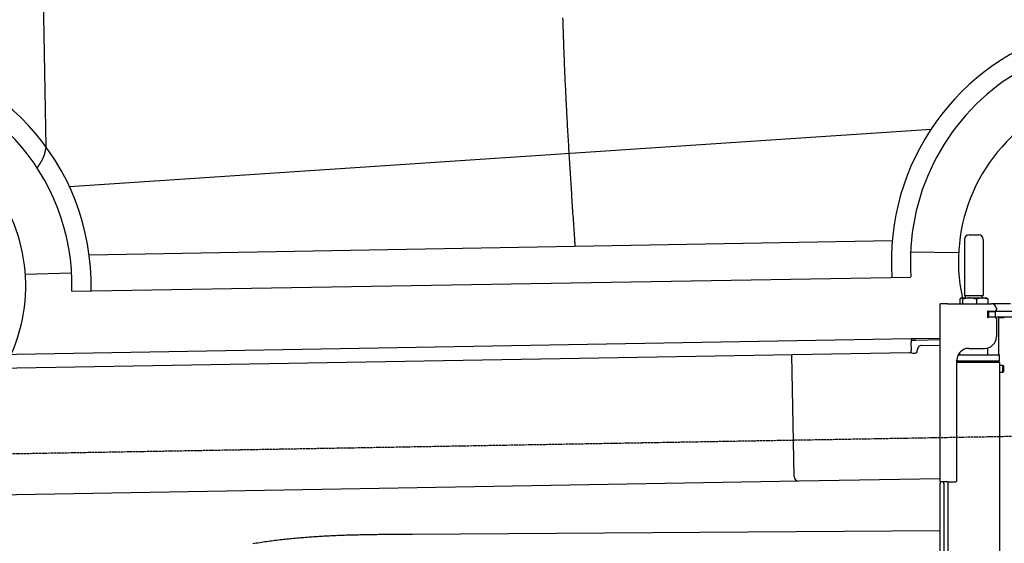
# Model space of a CAD drawing. Extents: x 562 to 7231, y 5317 to 13126.
# Tile 42 of 74: x 2484 to 4585, y 10192 to 11309. Entities that reach past the tile are written whole.
import ezdxf

# ---------------------------------------------------------------- set-up
doc = ezdxf.new("R2010")
doc.units = 0
doc.linetypes.add('GEN3', pattern=[6.25, 5, -1.25])
doc.layers.get('0').update_dxf_attribs({"linetype": 'CONTINUOUS'})
doc.layers.add('3', color=6, linetype='GEN3')
doc.layers.add('CAR', color=10, linetype='CONTINUOUS')

msp = doc.modelspace()

# ---------------------------------------------------------------- linework, layer by layer
for p, q in [((4499.567, 10839.979), (4499.567, 10719.979)), ((4509.567, 10849.979), (4529.567, 10849.979)), ((4539.567, 10839.979), (4539.567, 10719.979)), ((4489.65, 10712.523), (4489.65, 10702.479)), ((4492.067, 10714.979), (4491.606, 10714.713)), ((4492.52, 10714.979), (4492.067, 10714.979)), ((4510.348, 10714.979), (4492.52, 10714.979)), ((4495.389, 10712.523), (4495.389, 10702.479)), ((4499.567, 10719.979), (4539.567, 10719.979)), ((4501.567, 10714.979), (4501.567, 10719.979)), ((4537.395, 10714.979), (4510.348, 10714.979)), ((4525.306, 10712.523), (4525.306, 10702.479)), ((4547.067, 10714.979), (4537.395, 10714.979)), ((4537.567, 10714.979), (4537.567, 10719.979)), ((4547.067, 10714.979), (4547.527, 10714.713)), ((4549.483, 10712.523), (4549.483, 10702.479)), ((4447.567, 10322.479), (4447.567, 10702.479)), ((4463.567, 10702.479), (4447.567, 10702.479)), ((4447.567, 10322.479), (4447.567, 10702.479)), ((4463.567, 10702.479), (4557.567, 10702.479)), ((4597.567, 10702.479), (4557.567, 10702.479)), ((4567.567, 10692.479), (4567.567, 10689.479)), ((4548.681, 10673.979), (4548.567, 10673.979)), ((4550.567, 10673.979), (4548.681, 10673.979)), ((4550.567, 10685.979), (4548.701, 10685.979)), ((4549.567, 10676.625), (4549.567, 10683.833)), ((4550.567, 10685.979), (4551.567, 10685.979)), ((4550.567, 10685.979), (4550.567, 10673.979)), ((4551.567, 10673.979), (4550.567, 10673.979)), ((4564.567, 10685.979), (4551.567, 10685.979)), ((4552.212, 10673.979), (4551.567, 10673.979)), ((4552.212, 10686.479), (4564.567, 10686.479)), ((4564.567, 10673.979), (4552.212, 10673.979)), ((4564.567, 10685.979), (4565.567, 10685.979)), ((4565.567, 10673.979), (4564.567, 10673.979)), ((4567.737, 10685.979), (4565.567, 10685.979)), ((4565.567, 10673.979), (4565.567, 10685.979)), ((4565.567, 10673.979), (4567.737, 10673.979)), ((4567.567, 10670.979), (4567.567, 10632.479)), ((4603.396, 10685.979), (4567.737, 10685.979)), ((4603.396, 10673.979), (4567.737, 10673.979)), ((4572.567, 10593.897), (4572.567, 10672.479)), ((4584.567, 10672.479), (4572.567, 10672.479)), ((1732.775, 10582.073), (4386.088, 10628.386)), ((4386.088, 10628.386), (4396.086, 10628.561)), ((4386.088, 10628.386), (4386.228, 10620.388)), ((4396.086, 10628.561), (4445.887, 10629.43)), ((4396.156, 10624.561), (4386.158, 10624.387)), ((4386.524, 10603.39), (4386.228, 10620.388)), ((4447.567, 10625.459), (4396.156, 10624.561)), ((4408.846, 10613.781), (4447.567, 10614.457)), ((4508.567, 10607.479), (4542.567, 10607.479)), ((4549.567, 10593.933), (4549.589, 10608.486)), ((4381.612, 10598.304), (1732.775, 10552.068)), ((4136.188, 10333.98), (4131.65, 10593.941)), ((4389.129, 10597.435), (4394.128, 10597.522)), ((4399.04, 10602.608), (4399.022, 10603.608)), ((4486.395, 10594.03), (4574.567, 10593.894)), ((4489.567, 10594.025), (4489.574, 10598.736)), ((4574.546, 10580.626), (4574.567, 10593.894)), ((4483.567, 10325.479), (4483.567, 10582.479)), ((4483.567, 10325.479), (4483.567, 10582.479)), ((4483.567, 10580.767), (4574.546, 10580.626)), ((4483.567, 10579.035), (4571.543, 10578.899)), ((4571.543, 10578.899), (4483.567, 10579.035)), ((4574.541, 10577.162), (4483.567, 10577.303)), ((4571.543, 10578.899), (4574.546, 10580.626)), ((4571.543, 10578.899), (4574.541, 10577.162)), ((4572.567, 10578.306), (4572.567, 10579.488)), ((4574.541, 10577.162), (4574.532, 10571.394)), ((4574.532, 10571.394), (4581.532, 10571.383)), ((4581.509, 10556.384), (4581.532, 10571.383)), ((4582.53, 10570.382), (4581.532, 10571.383)), ((4582.53, 10570.382), (4582.51, 10557.382)), ((4574.509, 10556.394), (4571.788, 8191.896)), ((4574.509, 10556.394), (4581.509, 10556.384)), ((4582.51, 10557.382), (4581.509, 10556.384)), ((4146.361, 10324.156), (1732.775, 10282.027)), ((4447.567, 10329.414), (4146.361, 10324.156)), ((4447.567, 10322.479), (4447.567, 10319.479)), ((4463.567, 10322.479), (4447.567, 10322.479)), ((4447.567, 10322.479), (4447.567, 10319.479)), ((4463.567, 10322.479), (4447.567, 10322.479)), ((4447.567, 8072.479), (4447.567, 10319.479)), ((4455.567, 10319.479), (4455.567, 10322.479)), ((4455.567, 10319.479), (4455.567, 10322.479)), ((4455.567, 10319.479), (4455.567, 8072.479)), ((4464.148, 10322.479), (4461.788, 8192.066)), ((4463.567, 10322.479), (4480.567, 10322.479)), ((4463.567, 10322.479), (4480.567, 10322.479))]:
    msp.add_line(p, q)
for points in [[(4492.52, 10715, 0), (4492.49, 10715, 0), (4492.46, 10715, 0), (4492.43, 10715, 0), (4492.4, 10715, 0), (4492.37, 10715, 0), (4492.35, 10715, 0), (4492.32, 10715, 0), (4492.29, 10715, 0), (4492.26, 10715, 0), (4492.23, 10715, 0), (4492.2, 10714.9, 0), (4492.17, 10714.9, 0), (4492.14, 10714.9, 0), (4492.11, 10714.9, 0), (4492.08, 10714.9, 0), (4492.06, 10714.9, 0), (4492.03, 10714.9, 0), (4492, 10714.9, 0), (4491.97, 10714.9, 0), (4491.94, 10714.9, 0), (4491.91, 10714.9, 0), (4491.88, 10714.8, 0), (4491.85, 10714.8, 0), (4491.82, 10714.8, 0), (4491.8, 10714.8, 0), (4491.77, 10714.8, 0), (4491.74, 10714.8, 0), (4491.71, 10714.8, 0), (4491.68, 10714.8, 0), (4491.65, 10714.7, 0), (4491.62, 10714.7, 0), (4491.59, 10714.7, 0), (4491.56, 10714.7, 0), (4491.53, 10714.7, 0), (4491.5, 10714.7, 0), (4491.48, 10714.6, 0), (4491.45, 10714.6, 0), (4491.42, 10714.6, 0), (4491.39, 10714.6, 0), (4491.36, 10714.6, 0), (4491.33, 10714.5, 0), (4491.3, 10714.5, 0), (4491.27, 10714.5, 0), (4491.24, 10714.5, 0), (4491.21, 10714.4, 0), (4491.18, 10714.4, 0), (4491.15, 10714.4, 0), (4491.12, 10714.4, 0), (4491.09, 10714.3, 0), (4491.06, 10714.3, 0), (4491.03, 10714.3, 0), (4491, 10714.3, 0), (4490.97, 10714.2, 0), (4490.94, 10714.2, 0), (4490.91, 10714.2, 0), (4490.88, 10714.1, 0), (4490.85, 10714.1, 0), (4490.82, 10714.1, 0), (4490.79, 10714, 0), (4490.76, 10714, 0), (4490.73, 10714, 0), (4490.7, 10714, 0), (4490.67, 10713.9, 0), (4490.64, 10713.9, 0), (4490.61, 10713.8, 0), (4490.58, 10713.8, 0), (4490.55, 10713.8, 0), (4490.52, 10713.7, 0), (4490.49, 10713.7, 0), (4490.46, 10713.7, 0), (4490.42, 10713.6, 0), (4490.39, 10713.6, 0), (4490.36, 10713.5, 0), (4490.33, 10713.5, 0), (4490.3, 10713.5, 0), (4490.27, 10713.4, 0), (4490.24, 10713.4, 0), (4490.2, 10713.3, 0), (4490.17, 10713.3, 0), (4490.14, 10713.3, 0), (4490.11, 10713.2, 0), (4490.08, 10713.2, 0), (4490.04, 10713.1, 0), (4490.01, 10713.1, 0), (4489.98, 10713, 0), (4489.95, 10713, 0), (4489.91, 10712.9, 0), (4489.88, 10712.9, 0), (4489.85, 10712.8, 0), (4489.82, 10712.8, 0), (4489.78, 10712.7, 0), (4489.75, 10712.7, 0), (4489.72, 10712.6, 0), (4489.68, 10712.6, 0), (4489.65, 10712.5, 0)], [(4495.39, 10712.5, 0), (4495.36, 10712.6, 0), (4495.32, 10712.6, 0), (4495.29, 10712.7, 0), (4495.26, 10712.7, 0), (4495.22, 10712.8, 0), (4495.19, 10712.8, 0), (4495.16, 10712.9, 0), (4495.12, 10712.9, 0), (4495.09, 10713, 0), (4495.06, 10713, 0), (4495.03, 10713.1, 0), (4494.99, 10713.1, 0), (4494.96, 10713.2, 0), (4494.93, 10713.2, 0), (4494.9, 10713.3, 0), (4494.87, 10713.3, 0), (4494.83, 10713.3, 0), (4494.8, 10713.4, 0), (4494.77, 10713.4, 0), (4494.74, 10713.5, 0), (4494.71, 10713.5, 0), (4494.68, 10713.5, 0), (4494.65, 10713.6, 0), (4494.61, 10713.6, 0), (4494.58, 10713.7, 0), (4494.55, 10713.7, 0), (4494.52, 10713.7, 0), (4494.49, 10713.8, 0), (4494.46, 10713.8, 0), (4494.43, 10713.8, 0), (4494.4, 10713.9, 0), (4494.37, 10713.9, 0), (4494.34, 10714, 0), (4494.31, 10714, 0), (4494.28, 10714, 0), (4494.25, 10714, 0), (4494.22, 10714.1, 0), (4494.19, 10714.1, 0), (4494.16, 10714.1, 0), (4494.13, 10714.2, 0), (4494.1, 10714.2, 0), (4494.07, 10714.2, 0), (4494.04, 10714.3, 0), (4494.01, 10714.3, 0), (4493.98, 10714.3, 0), (4493.95, 10714.3, 0), (4493.92, 10714.4, 0), (4493.89, 10714.4, 0), (4493.86, 10714.4, 0), (4493.83, 10714.4, 0), (4493.8, 10714.5, 0), (4493.77, 10714.5, 0), (4493.74, 10714.5, 0), (4493.71, 10714.5, 0), (4493.68, 10714.6, 0), (4493.65, 10714.6, 0), (4493.62, 10714.6, 0), (4493.59, 10714.6, 0), (4493.56, 10714.6, 0), (4493.53, 10714.7, 0), (4493.51, 10714.7, 0), (4493.48, 10714.7, 0), (4493.45, 10714.7, 0), (4493.42, 10714.7, 0), (4493.39, 10714.7, 0), (4493.36, 10714.8, 0), (4493.33, 10714.8, 0), (4493.3, 10714.8, 0), (4493.27, 10714.8, 0), (4493.24, 10714.8, 0), (4493.21, 10714.8, 0), (4493.19, 10714.8, 0), (4493.16, 10714.8, 0), (4493.13, 10714.9, 0), (4493.1, 10714.9, 0), (4493.07, 10714.9, 0), (4493.04, 10714.9, 0), (4493.01, 10714.9, 0), (4492.98, 10714.9, 0), (4492.95, 10714.9, 0), (4492.93, 10714.9, 0), (4492.9, 10714.9, 0), (4492.87, 10714.9, 0), (4492.84, 10714.9, 0), (4492.81, 10715, 0), (4492.78, 10715, 0), (4492.75, 10715, 0), (4492.72, 10715, 0), (4492.69, 10715, 0), (4492.66, 10715, 0), (4492.64, 10715, 0), (4492.61, 10715, 0), (4492.58, 10715, 0), (4492.55, 10715, 0), (4492.52, 10715, 0)], [(4510.35, 10715, 0), (4510.2, 10715, 0), (4510.04, 10715, 0), (4509.89, 10715, 0), (4509.74, 10715, 0), (4509.59, 10715, 0), (4509.44, 10715, 0), (4509.29, 10715, 0), (4509.14, 10715, 0), (4508.99, 10715, 0), (4508.84, 10715, 0), (4508.68, 10714.9, 0), (4508.53, 10714.9, 0), (4508.38, 10714.9, 0), (4508.23, 10714.9, 0), (4508.08, 10714.9, 0), (4507.93, 10714.9, 0), (4507.78, 10714.9, 0), (4507.63, 10714.9, 0), (4507.48, 10714.9, 0), (4507.33, 10714.9, 0), (4507.18, 10714.9, 0), (4507.03, 10714.8, 0), (4506.87, 10714.8, 0), (4506.72, 10714.8, 0), (4506.57, 10714.8, 0), (4506.42, 10714.8, 0), (4506.27, 10714.8, 0), (4506.12, 10714.8, 0), (4505.97, 10714.8, 0), (4505.82, 10714.7, 0), (4505.66, 10714.7, 0), (4505.51, 10714.7, 0), (4505.36, 10714.7, 0), (4505.21, 10714.7, 0), (4505.06, 10714.7, 0), (4504.91, 10714.6, 0), (4504.75, 10714.6, 0), (4504.6, 10714.6, 0), (4504.45, 10714.6, 0), (4504.29, 10714.6, 0), (4504.14, 10714.5, 0), (4503.99, 10714.5, 0), (4503.84, 10714.5, 0), (4503.68, 10714.5, 0), (4503.53, 10714.4, 0), (4503.37, 10714.4, 0), (4503.22, 10714.4, 0), (4503.06, 10714.4, 0), (4502.91, 10714.3, 0), (4502.75, 10714.3, 0), (4502.6, 10714.3, 0), (4502.44, 10714.3, 0), (4502.29, 10714.2, 0), (4502.13, 10714.2, 0), (4501.98, 10714.2, 0), (4501.82, 10714.1, 0), (4501.66, 10714.1, 0), (4501.5, 10714.1, 0), (4501.35, 10714, 0), (4501.19, 10714, 0), (4501.03, 10714, 0), (4500.87, 10714, 0), (4500.71, 10713.9, 0), (4500.55, 10713.9, 0), (4500.39, 10713.8, 0), (4500.23, 10713.8, 0), (4500.07, 10713.8, 0), (4499.91, 10713.7, 0), (4499.75, 10713.7, 0), (4499.59, 10713.7, 0), (4499.43, 10713.6, 0), (4499.27, 10713.6, 0), (4499.1, 10713.5, 0), (4498.94, 10713.5, 0), (4498.78, 10713.5, 0), (4498.61, 10713.4, 0), (4498.45, 10713.4, 0), (4498.28, 10713.3, 0), (4498.12, 10713.3, 0), (4497.95, 10713.3, 0), (4497.78, 10713.2, 0), (4497.62, 10713.2, 0), (4497.45, 10713.1, 0), (4497.28, 10713.1, 0), (4497.11, 10713, 0), (4496.94, 10713, 0), (4496.77, 10712.9, 0), (4496.6, 10712.9, 0), (4496.43, 10712.8, 0), (4496.26, 10712.8, 0), (4496.08, 10712.7, 0), (4495.91, 10712.7, 0), (4495.74, 10712.6, 0), (4495.56, 10712.6, 0), (4495.39, 10712.5, 0)], [(4525.31, 10712.5, 0), (4525.13, 10712.6, 0), (4524.96, 10712.6, 0), (4524.78, 10712.7, 0), (4524.61, 10712.7, 0), (4524.44, 10712.8, 0), (4524.27, 10712.8, 0), (4524.1, 10712.9, 0), (4523.92, 10712.9, 0), (4523.75, 10713, 0), (4523.59, 10713, 0), (4523.42, 10713.1, 0), (4523.25, 10713.1, 0), (4523.08, 10713.2, 0), (4522.91, 10713.2, 0), (4522.75, 10713.3, 0), (4522.58, 10713.3, 0), (4522.41, 10713.3, 0), (4522.25, 10713.4, 0), (4522.08, 10713.4, 0), (4521.92, 10713.5, 0), (4521.76, 10713.5, 0), (4521.59, 10713.5, 0), (4521.43, 10713.6, 0), (4521.27, 10713.6, 0), (4521.11, 10713.7, 0), (4520.94, 10713.7, 0), (4520.78, 10713.7, 0), (4520.62, 10713.8, 0), (4520.46, 10713.8, 0), (4520.3, 10713.8, 0), (4520.14, 10713.9, 0), (4519.98, 10713.9, 0), (4519.82, 10714, 0), (4519.66, 10714, 0), (4519.51, 10714, 0), (4519.35, 10714, 0), (4519.19, 10714.1, 0), (4519.03, 10714.1, 0), (4518.88, 10714.1, 0), (4518.72, 10714.2, 0), (4518.56, 10714.2, 0), (4518.41, 10714.2, 0), (4518.25, 10714.3, 0), (4518.1, 10714.3, 0), (4517.94, 10714.3, 0), (4517.79, 10714.3, 0), (4517.63, 10714.4, 0), (4517.48, 10714.4, 0), (4517.32, 10714.4, 0), (4517.17, 10714.4, 0), (4517.01, 10714.5, 0), (4516.86, 10714.5, 0), (4516.71, 10714.5, 0), (4516.55, 10714.5, 0), (4516.4, 10714.6, 0), (4516.25, 10714.6, 0), (4516.1, 10714.6, 0), (4515.94, 10714.6, 0), (4515.79, 10714.6, 0), (4515.64, 10714.7, 0), (4515.49, 10714.7, 0), (4515.33, 10714.7, 0), (4515.18, 10714.7, 0), (4515.03, 10714.7, 0), (4514.88, 10714.7, 0), (4514.73, 10714.8, 0), (4514.58, 10714.8, 0), (4514.42, 10714.8, 0), (4514.27, 10714.8, 0), (4514.12, 10714.8, 0), (4513.97, 10714.8, 0), (4513.82, 10714.8, 0), (4513.67, 10714.8, 0), (4513.52, 10714.9, 0), (4513.37, 10714.9, 0), (4513.22, 10714.9, 0), (4513.07, 10714.9, 0), (4512.92, 10714.9, 0), (4512.76, 10714.9, 0), (4512.61, 10714.9, 0), (4512.46, 10714.9, 0), (4512.31, 10714.9, 0), (4512.16, 10714.9, 0), (4512.01, 10714.9, 0), (4511.86, 10715, 0), (4511.71, 10715, 0), (4511.56, 10715, 0), (4511.41, 10715, 0), (4511.26, 10715, 0), (4511.1, 10715, 0), (4510.95, 10715, 0), (4510.8, 10715, 0), (4510.65, 10715, 0), (4510.5, 10715, 0), (4510.35, 10715, 0)], [(4537.39, 10715, 0), (4537.27, 10715, 0), (4537.15, 10715, 0), (4537.03, 10715, 0), (4536.91, 10715, 0), (4536.78, 10715, 0), (4536.66, 10715, 0), (4536.54, 10715, 0), (4536.42, 10715, 0), (4536.29, 10715, 0), (4536.17, 10715, 0), (4536.05, 10714.9, 0), (4535.93, 10714.9, 0), (4535.81, 10714.9, 0), (4535.69, 10714.9, 0), (4535.56, 10714.9, 0), (4535.44, 10714.9, 0), (4535.32, 10714.9, 0), (4535.2, 10714.9, 0), (4535.08, 10714.9, 0), (4534.95, 10714.9, 0), (4534.83, 10714.9, 0), (4534.71, 10714.8, 0), (4534.59, 10714.8, 0), (4534.47, 10714.8, 0), (4534.34, 10714.8, 0), (4534.22, 10714.8, 0), (4534.1, 10714.8, 0), (4533.98, 10714.8, 0), (4533.86, 10714.8, 0), (4533.73, 10714.7, 0), (4533.61, 10714.7, 0), (4533.49, 10714.7, 0), (4533.37, 10714.7, 0), (4533.24, 10714.7, 0), (4533.12, 10714.7, 0), (4533, 10714.6, 0), (4532.87, 10714.6, 0), (4532.75, 10714.6, 0), (4532.63, 10714.6, 0), (4532.5, 10714.6, 0), (4532.38, 10714.5, 0), (4532.26, 10714.5, 0), (4532.13, 10714.5, 0), (4532.01, 10714.5, 0), (4531.88, 10714.4, 0), (4531.76, 10714.4, 0), (4531.63, 10714.4, 0), (4531.51, 10714.4, 0), (4531.38, 10714.3, 0), (4531.26, 10714.3, 0), (4531.13, 10714.3, 0), (4531.01, 10714.3, 0), (4530.88, 10714.2, 0), (4530.76, 10714.2, 0), (4530.63, 10714.2, 0), (4530.5, 10714.1, 0), (4530.38, 10714.1, 0), (4530.25, 10714.1, 0), (4530.12, 10714, 0), (4529.99, 10714, 0), (4529.87, 10714, 0), (4529.74, 10714, 0), (4529.61, 10713.9, 0), (4529.48, 10713.9, 0), (4529.35, 10713.8, 0), (4529.22, 10713.8, 0), (4529.09, 10713.8, 0), (4528.96, 10713.7, 0), (4528.83, 10713.7, 0), (4528.7, 10713.7, 0), (4528.57, 10713.6, 0), (4528.44, 10713.6, 0), (4528.31, 10713.5, 0), (4528.18, 10713.5, 0), (4528.04, 10713.5, 0), (4527.91, 10713.4, 0), (4527.78, 10713.4, 0), (4527.64, 10713.3, 0), (4527.51, 10713.3, 0), (4527.37, 10713.3, 0), (4527.24, 10713.2, 0), (4527.1, 10713.2, 0), (4526.97, 10713.1, 0), (4526.83, 10713.1, 0), (4526.7, 10713, 0), (4526.56, 10713, 0), (4526.42, 10712.9, 0), (4526.28, 10712.9, 0), (4526.15, 10712.8, 0), (4526.01, 10712.8, 0), (4525.87, 10712.7, 0), (4525.73, 10712.7, 0), (4525.59, 10712.6, 0), (4525.45, 10712.6, 0), (4525.31, 10712.5, 0)], [(4549.48, 10712.5, 0), (4549.34, 10712.6, 0), (4549.2, 10712.6, 0), (4549.06, 10712.7, 0), (4548.92, 10712.7, 0), (4548.78, 10712.8, 0), (4548.64, 10712.8, 0), (4548.5, 10712.9, 0), (4548.37, 10712.9, 0), (4548.23, 10713, 0), (4548.09, 10713, 0), (4547.96, 10713.1, 0), (4547.82, 10713.1, 0), (4547.68, 10713.2, 0), (4547.55, 10713.2, 0), (4547.41, 10713.3, 0), (4547.28, 10713.3, 0), (4547.15, 10713.3, 0), (4547.01, 10713.4, 0), (4546.88, 10713.4, 0), (4546.75, 10713.5, 0), (4546.61, 10713.5, 0), (4546.48, 10713.5, 0), (4546.35, 10713.6, 0), (4546.22, 10713.6, 0), (4546.09, 10713.7, 0), (4545.96, 10713.7, 0), (4545.83, 10713.7, 0), (4545.7, 10713.8, 0), (4545.57, 10713.8, 0), (4545.44, 10713.8, 0), (4545.31, 10713.9, 0), (4545.18, 10713.9, 0), (4545.05, 10714, 0), (4544.92, 10714, 0), (4544.8, 10714, 0), (4544.67, 10714, 0), (4544.54, 10714.1, 0), (4544.41, 10714.1, 0), (4544.29, 10714.1, 0), (4544.16, 10714.2, 0), (4544.03, 10714.2, 0), (4543.91, 10714.2, 0), (4543.78, 10714.3, 0), (4543.66, 10714.3, 0), (4543.53, 10714.3, 0), (4543.41, 10714.3, 0), (4543.28, 10714.4, 0), (4543.16, 10714.4, 0), (4543.03, 10714.4, 0), (4542.91, 10714.4, 0), (4542.78, 10714.5, 0), (4542.66, 10714.5, 0), (4542.53, 10714.5, 0), (4542.41, 10714.5, 0), (4542.29, 10714.6, 0), (4542.16, 10714.6, 0), (4542.04, 10714.6, 0), (4541.92, 10714.6, 0), (4541.79, 10714.6, 0), (4541.67, 10714.7, 0), (4541.55, 10714.7, 0), (4541.42, 10714.7, 0), (4541.3, 10714.7, 0), (4541.18, 10714.7, 0), (4541.06, 10714.7, 0), (4540.93, 10714.8, 0), (4540.81, 10714.8, 0), (4540.69, 10714.8, 0), (4540.57, 10714.8, 0), (4540.45, 10714.8, 0), (4540.32, 10714.8, 0), (4540.2, 10714.8, 0), (4540.08, 10714.8, 0), (4539.96, 10714.9, 0), (4539.84, 10714.9, 0), (4539.71, 10714.9, 0), (4539.59, 10714.9, 0), (4539.47, 10714.9, 0), (4539.35, 10714.9, 0), (4539.23, 10714.9, 0), (4539.1, 10714.9, 0), (4538.98, 10714.9, 0), (4538.86, 10714.9, 0), (4538.74, 10714.9, 0), (4538.62, 10715, 0), (4538.49, 10715, 0), (4538.37, 10715, 0), (4538.25, 10715, 0), (4538.13, 10715, 0), (4538.01, 10715, 0), (4537.88, 10715, 0), (4537.76, 10715, 0), (4537.64, 10715, 0), (4537.52, 10715, 0), (4537.39, 10715, 0)], [(4547.53, 10714.7, 0), (4547.55, 10714.7, 0), (4547.57, 10714.7, 0), (4547.59, 10714.7, 0), (4547.61, 10714.7, 0), (4547.62, 10714.7, 0), (4547.64, 10714.6, 0), (4547.66, 10714.6, 0), (4547.68, 10714.6, 0), (4547.7, 10714.6, 0), (4547.72, 10714.6, 0), (4547.74, 10714.6, 0), (4547.76, 10714.6, 0), (4547.78, 10714.5, 0), (4547.8, 10714.5, 0), (4547.82, 10714.5, 0), (4547.84, 10714.5, 0), (4547.86, 10714.5, 0), (4547.88, 10714.5, 0), (4547.9, 10714.5, 0), (4547.92, 10714.4, 0), (4547.94, 10714.4, 0), (4547.96, 10714.4, 0), (4547.98, 10714.4, 0), (4548, 10714.4, 0), (4548.02, 10714.4, 0), (4548.04, 10714.3, 0), (4548.06, 10714.3, 0), (4548.08, 10714.3, 0), (4548.1, 10714.3, 0), (4548.12, 10714.3, 0), (4548.14, 10714.3, 0), (4548.16, 10714.2, 0), (4548.18, 10714.2, 0), (4548.2, 10714.2, 0), (4548.22, 10714.2, 0), (4548.24, 10714.2, 0), (4548.26, 10714.1, 0), (4548.28, 10714.1, 0), (4548.3, 10714.1, 0), (4548.32, 10714.1, 0), (4548.34, 10714.1, 0), (4548.36, 10714, 0), (4548.38, 10714, 0), (4548.4, 10714, 0), (4548.42, 10714, 0), (4548.44, 10713.9, 0), (4548.46, 10713.9, 0), (4548.48, 10713.9, 0), (4548.5, 10713.9, 0), (4548.52, 10713.9, 0), (4548.54, 10713.8, 0), (4548.56, 10713.8, 0), (4548.58, 10713.8, 0), (4548.6, 10713.8, 0), (4548.62, 10713.7, 0), (4548.64, 10713.7, 0), (4548.67, 10713.7, 0), (4548.69, 10713.7, 0), (4548.71, 10713.6, 0), (4548.73, 10713.6, 0), (4548.75, 10713.6, 0), (4548.77, 10713.6, 0), (4548.79, 10713.5, 0), (4548.81, 10713.5, 0), (4548.83, 10713.5, 0), (4548.85, 10713.4, 0), (4548.87, 10713.4, 0), (4548.9, 10713.4, 0), (4548.92, 10713.4, 0), (4548.94, 10713.3, 0), (4548.96, 10713.3, 0), (4548.98, 10713.3, 0), (4549, 10713.2, 0), (4549.02, 10713.2, 0), (4549.04, 10713.2, 0), (4549.07, 10713.2, 0), (4549.09, 10713.1, 0), (4549.11, 10713.1, 0), (4549.13, 10713.1, 0), (4549.15, 10713, 0), (4549.17, 10713, 0), (4549.2, 10713, 0), (4549.22, 10712.9, 0), (4549.24, 10712.9, 0), (4549.26, 10712.9, 0), (4549.28, 10712.8, 0), (4549.31, 10712.8, 0), (4549.33, 10712.8, 0), (4549.35, 10712.7, 0), (4549.37, 10712.7, 0), (4549.39, 10712.7, 0), (4549.42, 10712.6, 0), (4549.44, 10712.6, 0), (4549.46, 10712.6, 0), (4549.48, 10712.5, 0)], [(4574.53, 10571.4, 0), (4574.53, 10571.4, 0), (4574.53, 10571.4, 0), (4574.53, 10571.4, 0), (4574.53, 10571.4, 0), (4574.53, 10571.4, 0), (4574.53, 10571.4, 0), (4574.53, 10571.4, 0), (4574.53, 10571.4, 0), (4574.53, 10571.4, 0), (4574.53, 10571.4, 0), (4574.53, 10571.4, 0), (4574.53, 10571.4, 0), (4574.53, 10571.4, 0), (4574.53, 10571.4, 0), (4574.53, 10571.4, 0), (4574.53, 10571.4, 0), (4574.53, 10571.4, 0), (4574.53, 10571.4, 0), (4574.53, 10571.4, 0), (4574.53, 10571.4, 0), (4574.53, 10571.4, 0), (4574.53, 10571.4, 0), (4574.53, 10571.3, 0), (4574.52, 10571.3, 0), (4574.52, 10571.3, 0), (4574.52, 10571.3, 0), (4574.52, 10571.3, 0), (4574.52, 10571.3, 0), (4574.52, 10571.3, 0), (4574.52, 10571.3, 0), (4574.52, 10571.3, 0), (4574.52, 10571.3, 0), (4574.52, 10571.3, 0), (4574.52, 10571.3, 0), (4574.52, 10571.3, 0), (4574.52, 10571.3, 0), (4574.51, 10571.3, 0), (4574.51, 10571.3, 0), (4574.51, 10571.3, 0), (4574.51, 10571.3, 0), (4574.51, 10571.2, 0), (4574.51, 10571.2, 0), (4574.51, 10571.2, 0), (4574.51, 10571.2, 0), (4574.51, 10571.2, 0), (4574.51, 10571.2, 0), (4574.5, 10571.2, 0), (4574.5, 10571.2, 0), (4574.5, 10571.2, 0), (4574.5, 10571.2, 0), (4574.5, 10571.2, 0), (4574.5, 10571.2, 0), (4574.5, 10571.1, 0), (4574.5, 10571.1, 0), (4574.5, 10571.1, 0), (4574.49, 10571.1, 0), (4574.49, 10571.1, 0), (4574.49, 10571.1, 0), (4574.49, 10571.1, 0), (4574.49, 10571.1, 0), (4574.49, 10571.1, 0), (4574.49, 10571, 0), (4574.48, 10571, 0), (4574.48, 10571, 0), (4574.48, 10571, 0), (4574.48, 10571, 0), (4574.48, 10571, 0), (4574.48, 10571, 0), (4574.47, 10571, 0), (4574.47, 10571, 0), (4574.47, 10570.9, 0), (4574.47, 10570.9, 0), (4574.47, 10570.9, 0), (4574.47, 10570.9, 0), (4574.46, 10570.9, 0), (4574.46, 10570.9, 0), (4574.46, 10570.9, 0), (4574.46, 10570.8, 0), (4574.46, 10570.8, 0), (4574.46, 10570.8, 0), (4574.45, 10570.8, 0), (4574.45, 10570.8, 0), (4574.45, 10570.8, 0), (4574.45, 10570.8, 0), (4574.45, 10570.7, 0), (4574.44, 10570.7, 0), (4574.44, 10570.7, 0), (4574.44, 10570.7, 0), (4574.44, 10570.7, 0), (4574.44, 10570.7, 0), (4574.43, 10570.6, 0), (4574.43, 10570.6, 0), (4574.43, 10570.6, 0), (4574.43, 10570.6, 0), (4574.43, 10570.6, 0), (4574.42, 10570.6, 0), (4574.42, 10570.5, 0), (4574.42, 10570.5, 0), (4574.42, 10570.5, 0), (4574.42, 10570.5, 0), (4574.41, 10570.5, 0), (4574.41, 10570.5, 0), (4574.41, 10570.4, 0), (4574.41, 10570.4, 0), (4574.4, 10570.4, 0), (4574.4, 10570.4, 0), (4574.4, 10570.4, 0), (4574.4, 10570.3, 0), (4574.4, 10570.3, 0), (4574.39, 10570.3, 0), (4574.39, 10570.3, 0), (4574.39, 10570.3, 0), (4574.39, 10570.3, 0), (4574.38, 10570.2, 0), (4574.38, 10570.2, 0), (4574.38, 10570.2, 0), (4574.38, 10570.2, 0), (4574.37, 10570.1, 0), (4574.37, 10570.1, 0), (4574.37, 10570.1, 0), (4574.37, 10570.1, 0), (4574.36, 10570.1, 0), (4574.36, 10570, 0), (4574.36, 10570, 0), (4574.36, 10570, 0), (4574.35, 10570, 0), (4574.35, 10570, 0), (4574.35, 10569.9, 0), (4574.35, 10569.9, 0), (4574.35, 10569.9, 0), (4574.34, 10569.9, 0), (4574.34, 10569.9, 0), (4574.34, 10569.8, 0), (4574.34, 10569.8, 0), (4574.33, 10569.8, 0), (4574.33, 10569.8, 0), (4574.33, 10569.7, 0), (4574.33, 10569.7, 0), (4574.32, 10569.7, 0), (4574.32, 10569.7, 0), (4574.32, 10569.6, 0), (4574.32, 10569.6, 0), (4574.31, 10569.6, 0), (4574.31, 10569.6, 0), (4574.31, 10569.6, 0), (4574.31, 10569.5, 0), (4574.3, 10569.5, 0), (4574.3, 10569.5, 0), (4574.3, 10569.5, 0), (4574.3, 10569.4, 0), (4574.29, 10569.4, 0), (4574.29, 10569.4, 0), (4574.29, 10569.4, 0), (4574.29, 10569.3, 0), (4574.28, 10569.3, 0), (4574.28, 10569.3, 0), (4574.28, 10569.3, 0), (4574.28, 10569.2, 0), (4574.27, 10569.2, 0), (4574.27, 10569.2, 0), (4574.27, 10569.2, 0), (4574.27, 10569.1, 0), (4574.26, 10569.1, 0), (4574.26, 10569.1, 0), (4574.26, 10569.1, 0), (4574.26, 10569, 0), (4574.25, 10569, 0), (4574.25, 10569, 0), (4574.25, 10569, 0), (4574.25, 10568.9, 0), (4574.24, 10568.9, 0), (4574.24, 10568.9, 0), (4574.24, 10568.8, 0), (4574.24, 10568.8, 0), (4574.23, 10568.8, 0), (4574.23, 10568.8, 0), (4574.23, 10568.7, 0), (4574.23, 10568.7, 0), (4574.22, 10568.7, 0), (4574.22, 10568.7, 0), (4574.22, 10568.6, 0), (4574.22, 10568.6, 0), (4574.21, 10568.6, 0), (4574.21, 10568.5, 0), (4574.21, 10568.5, 0), (4574.21, 10568.5, 0), (4574.2, 10568.5, 0), (4574.2, 10568.4, 0), (4574.2, 10568.4, 0), (4574.2, 10568.4, 0), (4574.19, 10568.3, 0), (4574.19, 10568.3, 0), (4574.19, 10568.3, 0), (4574.19, 10568.2, 0), (4574.18, 10568.2, 0), (4574.18, 10568.2, 0), (4574.18, 10568.2, 0), (4574.18, 10568.1, 0), (4574.17, 10568.1, 0), (4574.17, 10568.1, 0), (4574.17, 10568, 0), (4574.17, 10568, 0), (4574.16, 10568, 0), (4574.16, 10567.9, 0), (4574.16, 10567.9, 0), (4574.16, 10567.9, 0), (4574.16, 10567.8, 0), (4574.15, 10567.8, 0), (4574.15, 10567.8, 0), (4574.15, 10567.7, 0), (4574.15, 10567.7, 0), (4574.14, 10567.7, 0), (4574.14, 10567.6, 0), (4574.14, 10567.6, 0), (4574.14, 10567.6, 0), (4574.13, 10567.6, 0), (4574.13, 10567.5, 0), (4574.13, 10567.5, 0), (4574.13, 10567.5, 0), (4574.13, 10567.4, 0), (4574.12, 10567.4, 0), (4574.12, 10567.4, 0), (4574.12, 10567.3, 0), (4574.12, 10567.3, 0), (4574.12, 10567.3, 0), (4574.11, 10567.2, 0), (4574.11, 10567.2, 0), (4574.11, 10567.2, 0), (4574.11, 10567.1, 0), (4574.1, 10567.1, 0), (4574.1, 10567.1, 0), (4574.1, 10567, 0), (4574.1, 10567, 0), (4574.1, 10566.9, 0), (4574.09, 10566.9, 0), (4574.09, 10566.9, 0), (4574.09, 10566.8, 0), (4574.09, 10566.8, 0), (4574.09, 10566.8, 0), (4574.09, 10566.7, 0), (4574.08, 10566.7, 0), (4574.08, 10566.7, 0), (4574.08, 10566.6, 0), (4574.08, 10566.6, 0), (4574.08, 10566.6, 0), (4574.07, 10566.5, 0), (4574.07, 10566.5, 0), (4574.07, 10566.5, 0), (4574.07, 10566.4, 0), (4574.07, 10566.4, 0), (4574.07, 10566.4, 0), (4574.06, 10566.3, 0), (4574.06, 10566.3, 0), (4574.06, 10566.2, 0), (4574.06, 10566.2, 0), (4574.06, 10566.2, 0), (4574.06, 10566.1, 0), (4574.05, 10566.1, 0), (4574.05, 10566.1, 0), (4574.05, 10566, 0), (4574.05, 10566, 0), (4574.05, 10566, 0), (4574.05, 10565.9, 0), (4574.05, 10565.9, 0), (4574.05, 10565.9, 0), (4574.04, 10565.8, 0), (4574.04, 10565.8, 0), (4574.04, 10565.7, 0), (4574.04, 10565.7, 0), (4574.04, 10565.7, 0), (4574.04, 10565.6, 0), (4574.04, 10565.6, 0), (4574.04, 10565.6, 0), (4574.03, 10565.5, 0), (4574.03, 10565.5, 0), (4574.03, 10565.5, 0), (4574.03, 10565.4, 0), (4574.03, 10565.4, 0), (4574.03, 10565.3, 0), (4574.03, 10565.3, 0), (4574.03, 10565.3, 0), (4574.03, 10565.2, 0), (4574.02, 10565.2, 0), (4574.02, 10565.2, 0), (4574.02, 10565.1, 0), (4574.02, 10565.1, 0), (4574.02, 10565.1, 0), (4574.02, 10565, 0), (4574.02, 10565, 0), (4574.02, 10564.9, 0), (4574.02, 10564.9, 0), (4574.02, 10564.9, 0), (4574.02, 10564.8, 0), (4574.02, 10564.8, 0), (4574.02, 10564.8, 0), (4574.01, 10564.7, 0), (4574.01, 10564.7, 0), (4574.01, 10564.7, 0), (4574.01, 10564.6, 0), (4574.01, 10564.6, 0), (4574.01, 10564.5, 0), (4574.01, 10564.5, 0), (4574.01, 10564.5, 0), (4574.01, 10564.4, 0), (4574.01, 10564.4, 0), (4574.01, 10564.4, 0), (4574.01, 10564.3, 0), (4574.01, 10564.3, 0), (4574.01, 10564.3, 0), (4574.01, 10564.2, 0), (4574.01, 10564.2, 0), (4574.01, 10564.1, 0), (4574.01, 10564.1, 0), (4574.01, 10564.1, 0), (4574.01, 10564, 0), (4574.01, 10564, 0), (4574.01, 10564, 0), (4574.01, 10563.9, 0), (4574.01, 10563.9, 0)], [(4574.01, 10563.9, 0), (4574.01, 10563.9, 0), (4574.01, 10563.8, 0), (4574.01, 10563.8, 0), (4574.01, 10563.8, 0), (4574.01, 10563.7, 0), (4574.01, 10563.7, 0), (4574.01, 10563.6, 0), (4574.01, 10563.6, 0), (4574.01, 10563.6, 0), (4574.01, 10563.5, 0), (4574.01, 10563.5, 0), (4574.01, 10563.5, 0), (4574.01, 10563.4, 0), (4574.01, 10563.4, 0), (4574.01, 10563.4, 0), (4574.01, 10563.3, 0), (4574.01, 10563.3, 0), (4574.01, 10563.2, 0), (4574.01, 10563.2, 0), (4574.01, 10563.2, 0), (4574.01, 10563.1, 0), (4574.01, 10563.1, 0), (4574.01, 10563.1, 0), (4574.01, 10563, 0), (4574.01, 10563, 0), (4574.01, 10563, 0), (4574.01, 10562.9, 0), (4574.01, 10562.9, 0), (4574.02, 10562.8, 0), (4574.02, 10562.8, 0), (4574.02, 10562.8, 0), (4574.02, 10562.7, 0), (4574.02, 10562.7, 0), (4574.02, 10562.7, 0), (4574.02, 10562.6, 0), (4574.02, 10562.6, 0), (4574.02, 10562.6, 0), (4574.02, 10562.5, 0), (4574.02, 10562.5, 0), (4574.02, 10562.4, 0), (4574.02, 10562.4, 0), (4574.03, 10562.4, 0), (4574.03, 10562.3, 0), (4574.03, 10562.3, 0), (4574.03, 10562.3, 0), (4574.03, 10562.2, 0), (4574.03, 10562.2, 0), (4574.03, 10562.2, 0), (4574.03, 10562.1, 0), (4574.03, 10562.1, 0), (4574.04, 10562, 0), (4574.04, 10562, 0), (4574.04, 10562, 0), (4574.04, 10561.9, 0), (4574.04, 10561.9, 0), (4574.04, 10561.9, 0), (4574.04, 10561.8, 0), (4574.04, 10561.8, 0), (4574.05, 10561.8, 0), (4574.05, 10561.7, 0), (4574.05, 10561.7, 0), (4574.05, 10561.7, 0), (4574.05, 10561.6, 0), (4574.05, 10561.6, 0), (4574.05, 10561.5, 0), (4574.06, 10561.5, 0), (4574.06, 10561.5, 0), (4574.06, 10561.4, 0), (4574.06, 10561.4, 0), (4574.06, 10561.4, 0), (4574.06, 10561.3, 0), (4574.06, 10561.3, 0), (4574.07, 10561.3, 0), (4574.07, 10561.2, 0), (4574.07, 10561.2, 0), (4574.07, 10561.2, 0), (4574.07, 10561.1, 0), (4574.07, 10561.1, 0), (4574.08, 10561, 0), (4574.08, 10561, 0), (4574.08, 10561, 0), (4574.08, 10560.9, 0), (4574.08, 10560.9, 0), (4574.09, 10560.9, 0), (4574.09, 10560.8, 0), (4574.09, 10560.8, 0), (4574.09, 10560.8, 0), (4574.09, 10560.7, 0), (4574.09, 10560.7, 0), (4574.1, 10560.7, 0), (4574.1, 10560.6, 0), (4574.1, 10560.6, 0), (4574.1, 10560.6, 0), (4574.1, 10560.5, 0), (4574.11, 10560.5, 0), (4574.11, 10560.5, 0), (4574.11, 10560.4, 0), (4574.11, 10560.4, 0), (4574.12, 10560.4, 0), (4574.12, 10560.3, 0), (4574.12, 10560.3, 0), (4574.12, 10560.3, 0), (4574.12, 10560.2, 0), (4574.13, 10560.2, 0), (4574.13, 10560.2, 0), (4574.13, 10560.1, 0), (4574.13, 10560.1, 0), (4574.13, 10560.1, 0), (4574.14, 10560, 0), (4574.14, 10560, 0), (4574.14, 10560, 0), (4574.14, 10559.9, 0), (4574.15, 10559.9, 0), (4574.15, 10559.9, 0), (4574.15, 10559.9, 0), (4574.15, 10559.8, 0), (4574.15, 10559.8, 0), (4574.16, 10559.8, 0), (4574.16, 10559.7, 0), (4574.16, 10559.7, 0), (4574.16, 10559.7, 0), (4574.17, 10559.6, 0), (4574.17, 10559.6, 0), (4574.17, 10559.6, 0), (4574.17, 10559.5, 0), (4574.18, 10559.5, 0), (4574.18, 10559.5, 0), (4574.18, 10559.5, 0), (4574.18, 10559.4, 0), (4574.19, 10559.4, 0), (4574.19, 10559.4, 0), (4574.19, 10559.3, 0), (4574.19, 10559.3, 0), (4574.19, 10559.3, 0), (4574.2, 10559.3, 0), (4574.2, 10559.2, 0), (4574.2, 10559.2, 0), (4574.2, 10559.2, 0), (4574.21, 10559.1, 0), (4574.21, 10559.1, 0), (4574.21, 10559.1, 0), (4574.21, 10559.1, 0), (4574.22, 10559, 0), (4574.22, 10559, 0), (4574.22, 10559, 0), (4574.22, 10558.9, 0), (4574.23, 10558.9, 0), (4574.23, 10558.9, 0), (4574.23, 10558.9, 0), (4574.23, 10558.8, 0), (4574.24, 10558.8, 0), (4574.24, 10558.8, 0), (4574.24, 10558.8, 0), (4574.24, 10558.7, 0), (4574.25, 10558.7, 0), (4574.25, 10558.7, 0), (4574.25, 10558.7, 0), (4574.25, 10558.6, 0), (4574.25, 10558.6, 0), (4574.26, 10558.6, 0), (4574.26, 10558.6, 0), (4574.26, 10558.5, 0), (4574.26, 10558.5, 0), (4574.27, 10558.5, 0), (4574.27, 10558.5, 0), (4574.27, 10558.4, 0), (4574.27, 10558.4, 0), (4574.28, 10558.4, 0), (4574.28, 10558.4, 0), (4574.28, 10558.3, 0), (4574.28, 10558.3, 0), (4574.29, 10558.3, 0), (4574.29, 10558.3, 0), (4574.29, 10558.2, 0), (4574.29, 10558.2, 0), (4574.3, 10558.2, 0), (4574.3, 10558.2, 0), (4574.3, 10558.1, 0), (4574.3, 10558.1, 0), (4574.31, 10558.1, 0), (4574.31, 10558.1, 0), (4574.31, 10558.1, 0), (4574.31, 10558, 0), (4574.31, 10558, 0), (4574.32, 10558, 0), (4574.32, 10558, 0), (4574.32, 10557.9, 0), (4574.32, 10557.9, 0), (4574.33, 10557.9, 0), (4574.33, 10557.9, 0), (4574.33, 10557.9, 0), (4574.33, 10557.8, 0), (4574.34, 10557.8, 0), (4574.34, 10557.8, 0), (4574.34, 10557.8, 0), (4574.34, 10557.7, 0), (4574.35, 10557.7, 0), (4574.35, 10557.7, 0), (4574.35, 10557.7, 0), (4574.35, 10557.7, 0), (4574.35, 10557.6, 0), (4574.36, 10557.6, 0), (4574.36, 10557.6, 0), (4574.36, 10557.6, 0), (4574.36, 10557.6, 0), (4574.37, 10557.5, 0), (4574.37, 10557.5, 0), (4574.37, 10557.5, 0), (4574.37, 10557.5, 0), (4574.38, 10557.5, 0), (4574.38, 10557.4, 0), (4574.38, 10557.4, 0), (4574.38, 10557.4, 0), (4574.38, 10557.4, 0), (4574.39, 10557.4, 0), (4574.39, 10557.3, 0), (4574.39, 10557.3, 0), (4574.39, 10557.3, 0), (4574.39, 10557.3, 0), (4574.4, 10557.3, 0), (4574.4, 10557.3, 0), (4574.4, 10557.2, 0), (4574.4, 10557.2, 0), (4574.41, 10557.2, 0), (4574.41, 10557.2, 0), (4574.41, 10557.2, 0), (4574.41, 10557.2, 0), (4574.41, 10557.1, 0), (4574.42, 10557.1, 0), (4574.42, 10557.1, 0), (4574.42, 10557.1, 0), (4574.42, 10557.1, 0), (4574.42, 10557.1, 0), (4574.42, 10557, 0), (4574.43, 10557, 0), (4574.43, 10557, 0), (4574.43, 10557, 0), (4574.43, 10557, 0), (4574.43, 10557, 0), (4574.44, 10557, 0), (4574.44, 10556.9, 0), (4574.44, 10556.9, 0), (4574.44, 10556.9, 0), (4574.44, 10556.9, 0), (4574.44, 10556.9, 0), (4574.45, 10556.9, 0), (4574.45, 10556.9, 0), (4574.45, 10556.8, 0), (4574.45, 10556.8, 0), (4574.45, 10556.8, 0), (4574.45, 10556.8, 0), (4574.46, 10556.8, 0), (4574.46, 10556.8, 0), (4574.46, 10556.8, 0), (4574.46, 10556.8, 0), (4574.46, 10556.8, 0), (4574.46, 10556.7, 0), (4574.46, 10556.7, 0), (4574.47, 10556.7, 0), (4574.47, 10556.7, 0), (4574.47, 10556.7, 0), (4574.47, 10556.7, 0), (4574.47, 10556.7, 0), (4574.47, 10556.7, 0), (4574.47, 10556.7, 0), (4574.48, 10556.6, 0), (4574.48, 10556.6, 0), (4574.48, 10556.6, 0), (4574.48, 10556.6, 0), (4574.48, 10556.6, 0), (4574.48, 10556.6, 0), (4574.48, 10556.6, 0), (4574.48, 10556.6, 0), (4574.48, 10556.6, 0), (4574.49, 10556.6, 0), (4574.49, 10556.6, 0), (4574.49, 10556.6, 0), (4574.49, 10556.5, 0), (4574.49, 10556.5, 0), (4574.49, 10556.5, 0), (4574.49, 10556.5, 0), (4574.49, 10556.5, 0), (4574.49, 10556.5, 0), (4574.49, 10556.5, 0), (4574.49, 10556.5, 0), (4574.5, 10556.5, 0), (4574.5, 10556.5, 0), (4574.5, 10556.5, 0), (4574.5, 10556.5, 0), (4574.5, 10556.5, 0), (4574.5, 10556.5, 0), (4574.5, 10556.5, 0), (4574.5, 10556.5, 0), (4574.5, 10556.5, 0), (4574.5, 10556.4, 0), (4574.5, 10556.4, 0), (4574.5, 10556.4, 0), (4574.5, 10556.4, 0), (4574.5, 10556.4, 0), (4574.5, 10556.4, 0), (4574.5, 10556.4, 0), (4574.51, 10556.4, 0), (4574.51, 10556.4, 0), (4574.51, 10556.4, 0), (4574.51, 10556.4, 0), (4574.51, 10556.4, 0), (4574.51, 10556.4, 0), (4574.51, 10556.4, 0), (4574.51, 10556.4, 0), (4574.51, 10556.4, 0), (4574.51, 10556.4, 0), (4574.51, 10556.4, 0), (4574.51, 10556.4, 0), (4574.51, 10556.4, 0), (4574.51, 10556.4, 0), (4574.51, 10556.4, 0), (4574.51, 10556.4, 0), (4574.51, 10556.4, 0), (4574.51, 10556.4, 0)]]:
    msp.add_polyline3d(points)
for centre, radius, start, end in [((4509.567, 10839.979), 10, 90, 180), ((4529.567, 10839.979), 10, 0, 90), ((4557.567, 10692.479), 10, 0, 90), ((4549.567, 10686.479), 1, 48.590378, 221.409622), ((4549.567, 10673.979), 1, 138.590378, 311.409622), ((4546.567, 10683.833), 3, 0, 41.409622), ((4546.567, 10676.625), 3, 318.590378, 0), ((4552.212, 10689.479), 3, 228.590378, 270), ((4552.212, 10670.979), 3, 90, 131.409622), ((4564.567, 10689.479), 3, 270, 0), ((4564.567, 10670.979), 3, 0, 90), ((4542.567, 10632.479), 25, 270, 0), ((4409.021, 10603.783), 10, 91, 181), ((4508.567, 10582.479), 25, 90, 180), ((4381.525, 10603.303), 5, 271, 1), ((4389.041, 10602.434), 5, 214.236717, 271), ((4394.041, 10602.521), 5, 271, 1), ((4146.187, 10334.155), 10, 181, 271), ((4480.567, 10325.479), 3, 270, 0), ((4480.567, 10325.479), 3, 270, 0)]:
    msp.add_arc(centre, radius, start, end)
at = {"layer": '3'}
msp.add_line((1175.278, 10360.296), (6230.452, 10448.534), dxfattribs=at)
at = {"layer": 'CAR'}
for p, q in [((2528.04, 11699.48), (2540.273, 11037.723)), ((2590.276, 10952.752), (4428.554, 11075.535)), ((2632.593, 10806.956), (4345.409, 10837.382)), ((4384.734, 10813.45), (4487.176, 10812.034)), ((2496.347, 10765.559), (2595.078, 10768.371)), ((2595.739, 10729.626), (4385.478, 10759.747)), ((3322.015, 10211.32), (4447.567, 10218.799))]:
    msp.add_line(p, q, dxfattribs=at)
for points in [[(3669.26, 10826.5, 0), (3668.9, 10831.9, 0), (3668.53, 10837.3, 0), (3668.17, 10842.7, 0), (3667.81, 10848.1, 0), (3667.45, 10853.5, 0), (3667.08, 10858.9, 0), (3666.72, 10864.3, 0), (3666.36, 10869.7, 0), (3666, 10875.1, 0), (3665.64, 10880.5, 0), (3665.28, 10885.9, 0), (3664.92, 10891.3, 0), (3664.56, 10896.7, 0), (3664.21, 10902.1, 0), (3663.85, 10907.5, 0), (3663.49, 10912.9, 0), (3663.14, 10918.3, 0), (3662.78, 10923.7, 0), (3662.43, 10929.1, 0), (3662.08, 10934.5, 0), (3661.73, 10939.9, 0), (3661.38, 10945.4, 0), (3661.03, 10950.8, 0), (3660.68, 10956.2, 0), (3660.33, 10961.6, 0), (3659.99, 10967, 0), (3659.64, 10972.4, 0), (3659.3, 10977.8, 0), (3658.96, 10983.2, 0), (3658.62, 10988.6, 0), (3658.28, 10994, 0), (3657.95, 10999.4, 0), (3657.61, 11004.8, 0), (3657.28, 11010.2, 0), (3656.95, 11015.6, 0), (3656.62, 11021, 0), (3656.3, 11026.4, 0), (3655.97, 11031.8, 0), (3655.65, 11037.2, 0), (3655.33, 11042.6, 0), (3655.01, 11048, 0), (3654.7, 11053.4, 0), (3654.38, 11058.8, 0), (3654.07, 11064.2, 0), (3653.76, 11069.6, 0), (3653.46, 11075, 0), (3653.15, 11080.4, 0), (3652.85, 11085.8, 0), (3652.55, 11091.2, 0), (3652.26, 11096.6, 0), (3651.96, 11102, 0), (3651.67, 11107.4, 0), (3651.38, 11112.8, 0), (3651.1, 11118.2, 0), (3650.82, 11123.7, 0), (3650.54, 11129.1, 0), (3650.26, 11134.5, 0), (3649.99, 11139.9, 0), (3649.72, 11145.3, 0), (3649.45, 11150.7, 0), (3649.19, 11156.1, 0), (3648.93, 11161.5, 0), (3648.67, 11166.9, 0), (3648.42, 11172.3, 0), (3648.17, 11177.7, 0), (3647.92, 11183.1, 0), (3647.68, 11188.5, 0), (3647.44, 11193.9, 0), (3647.21, 11199.3, 0), (3646.98, 11204.7, 0), (3646.75, 11210.1, 0), (3646.52, 11215.5, 0), (3646.3, 11220.9, 0), (3646.09, 11226.3, 0), (3645.88, 11231.7, 0), (3645.67, 11237.1, 0), (3645.47, 11242.5, 0), (3645.27, 11247.9, 0), (3645.07, 11253.3, 0), (3644.88, 11258.7, 0), (3644.69, 11264.1, 0), (3644.51, 11269.5, 0), (3644.33, 11274.9, 0), (3644.16, 11280.3, 0), (3643.99, 11285.7, 0), (3643.83, 11291.1, 0), (3643.67, 11296.5, 0), (3643.51, 11301.9, 0), (3643.36, 11307.4, 0), (3643.22, 11312.8, 0)], [(2540.27, 11037.7, 0), (2540.22, 11037.4, 0), (2540.16, 11037.1, 0), (2540.1, 11036.8, 0), (2540.05, 11036.5, 0), (2539.99, 11036.2, 0), (2539.93, 11035.9, 0), (2539.88, 11035.6, 0), (2539.82, 11035.3, 0), (2539.76, 11035, 0), (2539.7, 11034.6, 0), (2539.64, 11034.3, 0), (2539.59, 11034, 0), (2539.53, 11033.7, 0), (2539.47, 11033.4, 0), (2539.41, 11033.1, 0), (2539.35, 11032.8, 0), (2539.29, 11032.5, 0), (2539.23, 11032.2, 0), (2539.17, 11031.9, 0), (2539.11, 11031.6, 0), (2539.05, 11031.3, 0), (2538.99, 11031, 0), (2538.93, 11030.7, 0), (2538.86, 11030.4, 0), (2538.8, 11030.1, 0), (2538.74, 11029.7, 0), (2538.67, 11029.4, 0), (2538.61, 11029.1, 0), (2538.54, 11028.8, 0), (2538.48, 11028.5, 0), (2538.41, 11028.2, 0), (2538.34, 11027.9, 0), (2538.28, 11027.6, 0), (2538.21, 11027.3, 0), (2538.14, 11027, 0), (2538.07, 11026.7, 0), (2538, 11026.4, 0), (2537.92, 11026.1, 0), (2537.85, 11025.8, 0), (2537.78, 11025.5, 0), (2537.7, 11025.2, 0), (2537.63, 11024.9, 0), (2537.55, 11024.6, 0), (2537.48, 11024.3, 0), (2537.4, 11024, 0), (2537.32, 11023.7, 0), (2537.24, 11023.4, 0), (2537.16, 11023.1, 0), (2537.08, 11022.8, 0), (2537, 11022.5, 0), (2536.91, 11022.2, 0), (2536.83, 11021.9, 0), (2536.74, 11021.6, 0), (2536.65, 11021.3, 0), (2536.56, 11021, 0), (2536.48, 11020.7, 0), (2536.38, 11020.4, 0), (2536.29, 11020.2, 0), (2536.2, 11019.9, 0), (2536.1, 11019.6, 0), (2536.01, 11019.3, 0), (2535.91, 11019, 0), (2535.81, 11018.7, 0), (2535.71, 11018.4, 0), (2535.61, 11018.1, 0), (2535.51, 11017.8, 0), (2535.41, 11017.5, 0), (2535.3, 11017.2, 0), (2535.19, 11017, 0), (2535.09, 11016.7, 0), (2534.98, 11016.4, 0), (2534.87, 11016.1, 0), (2534.75, 11015.8, 0), (2534.64, 11015.5, 0), (2534.52, 11015.2, 0), (2534.41, 11015, 0), (2534.29, 11014.7, 0), (2534.17, 11014.4, 0), (2534.05, 11014.1, 0), (2533.92, 11013.8, 0), (2533.8, 11013.6, 0), (2533.68, 11013.3, 0), (2533.55, 11013, 0), (2533.42, 11012.7, 0), (2533.29, 11012.4, 0), (2533.16, 11012.2, 0), (2533.03, 11011.9, 0), (2532.9, 11011.6, 0), (2532.77, 11011.3, 0), (2532.63, 11011, 0), (2532.49, 11010.8, 0), (2532.36, 11010.5, 0), (2532.22, 11010.2, 0), (2532.08, 11009.9, 0), (2531.94, 11009.7, 0), (2531.8, 11009.4, 0), (2531.66, 11009.1, 0), (2531.51, 11008.9, 0), (2531.37, 11008.6, 0), (2531.22, 11008.3, 0), (2531.07, 11008, 0), (2530.93, 11007.8, 0), (2530.78, 11007.5, 0), (2530.63, 11007.2, 0), (2530.48, 11007, 0), (2530.33, 11006.7, 0), (2530.17, 11006.4, 0), (2530.02, 11006.1, 0), (2529.87, 11005.9, 0), (2529.71, 11005.6, 0), (2529.56, 11005.3, 0), (2529.4, 11005.1, 0), (2529.24, 11004.8, 0), (2529.08, 11004.5, 0), (2528.93, 11004.3, 0), (2528.77, 11004, 0), (2528.61, 11003.7, 0), (2528.45, 11003.5, 0), (2528.28, 11003.2, 0), (2528.12, 11002.9, 0), (2527.96, 11002.7, 0), (2527.79, 11002.4, 0), (2527.63, 11002.1, 0), (2527.47, 11001.9, 0), (2527.3, 11001.6, 0), (2527.13, 11001.3, 0), (2526.97, 11001.1, 0), (2526.8, 11000.8, 0), (2526.63, 11000.6, 0), (2526.47, 11000.3, 0), (2526.3, 11000, 0), (2526.13, 10999.8, 0), (2525.96, 10999.5, 0), (2525.79, 10999.2, 0), (2525.62, 10999, 0), (2525.45, 10998.7, 0), (2525.28, 10998.5, 0), (2525.1, 10998.2, 0), (2524.93, 10997.9, 0), (2524.76, 10997.7, 0), (2524.59, 10997.4, 0), (2524.41, 10997.1, 0), (2524.24, 10996.9, 0), (2524.07, 10996.6, 0), (2523.89, 10996.4, 0), (2523.72, 10996.1, 0), (2523.55, 10995.8, 0), (2523.37, 10995.6, 0), (2523.2, 10995.3, 0), (2523.02, 10995.1, 0), (2522.85, 10994.8, 0), (2522.67, 10994.5, 0), (2522.5, 10994.3, 0), (2522.32, 10994, 0), (2522.15, 10993.8, 0), (2521.97, 10993.5, 0), (2521.8, 10993.2, 0), (2521.62, 10993, 0), (2521.45, 10992.7, 0)], [(2981.8, 10191.1, 0), (2985.41, 10191.7, 0), (2989.03, 10192.3, 0), (2992.64, 10192.9, 0), (2996.26, 10193.5, 0), (2999.88, 10194, 0), (3003.49, 10194.5, 0), (3007.11, 10195.1, 0), (3010.73, 10195.6, 0), (3014.35, 10196.1, 0), (3017.96, 10196.6, 0), (3021.58, 10197.1, 0), (3025.2, 10197.6, 0), (3028.82, 10198, 0), (3032.43, 10198.5, 0), (3036.05, 10198.9, 0), (3039.67, 10199.4, 0), (3043.29, 10199.8, 0), (3046.9, 10200.2, 0), (3050.52, 10200.6, 0), (3054.14, 10201, 0), (3057.76, 10201.4, 0), (3061.38, 10201.7, 0), (3065, 10202.1, 0), (3068.61, 10202.4, 0), (3072.23, 10202.8, 0), (3075.85, 10203.1, 0), (3079.47, 10203.4, 0), (3083.09, 10203.7, 0), (3086.71, 10204, 0), (3090.33, 10204.3, 0), (3093.94, 10204.6, 0), (3097.56, 10204.9, 0), (3101.18, 10205.2, 0), (3104.8, 10205.4, 0), (3108.42, 10205.7, 0), (3112.04, 10205.9, 0), (3115.66, 10206.2, 0), (3119.28, 10206.4, 0), (3122.9, 10206.6, 0), (3126.52, 10206.9, 0), (3130.14, 10207.1, 0), (3133.76, 10207.3, 0), (3137.37, 10207.5, 0), (3140.99, 10207.7, 0), (3144.61, 10207.8, 0), (3148.23, 10208, 0), (3151.85, 10208.2, 0), (3155.47, 10208.3, 0), (3159.09, 10208.5, 0), (3162.71, 10208.7, 0), (3166.33, 10208.8, 0), (3169.95, 10208.9, 0), (3173.57, 10209.1, 0), (3177.19, 10209.2, 0), (3180.81, 10209.3, 0), (3184.43, 10209.4, 0), (3188.05, 10209.5, 0), (3191.67, 10209.7, 0), (3195.29, 10209.8, 0), (3198.91, 10209.9, 0), (3202.53, 10209.9, 0), (3206.15, 10210, 0), (3209.77, 10210.1, 0), (3213.39, 10210.2, 0), (3217.02, 10210.3, 0), (3220.64, 10210.3, 0), (3224.26, 10210.4, 0), (3227.88, 10210.5, 0), (3231.5, 10210.5, 0), (3235.12, 10210.6, 0), (3238.74, 10210.6, 0), (3242.36, 10210.7, 0), (3245.98, 10210.7, 0), (3249.6, 10210.8, 0), (3253.22, 10210.8, 0), (3256.84, 10210.9, 0), (3260.46, 10210.9, 0), (3264.08, 10211, 0), (3267.7, 10211, 0), (3271.32, 10211, 0), (3274.94, 10211, 0), (3278.57, 10211.1, 0), (3282.19, 10211.1, 0), (3285.81, 10211.1, 0), (3289.43, 10211.1, 0), (3293.05, 10211.2, 0), (3296.67, 10211.2, 0), (3300.29, 10211.2, 0), (3303.91, 10211.2, 0), (3307.53, 10211.2, 0), (3311.15, 10211.3, 0), (3314.77, 10211.3, 0), (3318.39, 10211.3, 0), (3322.01, 10211.3, 0)]]:
    msp.add_polyline3d(points, dxfattribs=at)
for centre, radius, start, end in [((4854.87, 10793.106), 511.381, 26.647068, 183.817379), ((4854.87, 10793.106), 470.576, 1.290152, 184.023674), ((2133.438, 10741.116), 503.479, 358.771032, 174.654831), ((2133.438, 10741.116), 462.444, 358.576317, 174.178963), ((4854.87, 10793.106), 368.181, 335.843191, 192.251062), ((2133.438, 10741.116), 363.731, 336.293908, 172.591283)]:
    msp.add_arc(centre, radius, start, end, dxfattribs=at)

doc.saveas('drawing.dxf')
